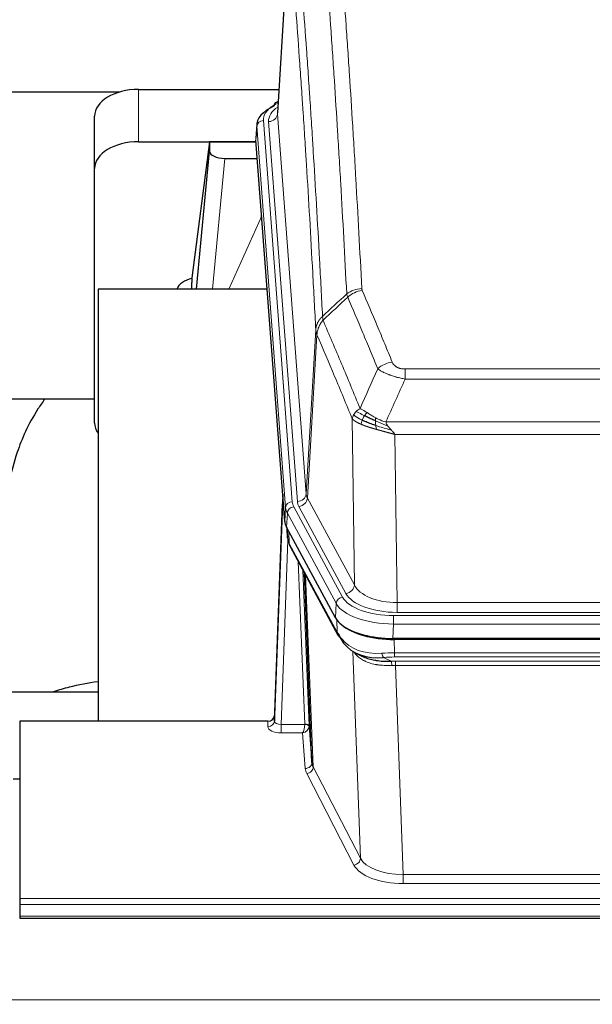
# Model space of a CAD drawing. Header units: inches. Extents: x 0 to 23760, y -13 to 16800.
# Tile 143 of 247: x 6543 to 6804, y 14334 to 14781. Entities that reach past the tile are written whole.
import ezdxf

# ---------------------------------------------------------------- set-up
doc = ezdxf.new("R2010")
doc.units = ezdxf.units.IN
doc.layers.add('254', color=7, linetype='Continuous', true_color=0xffffff)
doc.styles.add('latin_extended', font='simplex.shx')
doc.dimstyles.get("Standard").update_dxf_attribs({"dimtxt": 0.18, "dimasz": 0.18, "dimexe": 0.18, "dimexo": 0.0625, "dimgap": 0.09, "dimtad": 0, "dimtih": 1, "dimtoh": 1, "dimdec": 4, "dimzin": 0, "dimdsep": 46, "dimtxsty": 'Standard', "dimcen": 0.09, "dimadec": 0, "dimazin": 0, "dimtfac": 1, "dimtdec": 4, "dimtofl": 0, "dimtmove": 0, "dimatfit": 3, "dimfxl": 1, "dimtolj": 1, "dimtzin": 0, "dimarcsym": 0})

# ---------------------------------------------------------------- blocks, each defined once
blk = doc.blocks.new('_U1')
at = {"layer": '254', "color": 3, "linetype": 'Continuous', "lineweight": 13, "transparency": 16777216}
for p, q in [((8844.11, 14486.84), (8844.11, 10458.84)), ((958.13, 14131.84), (958.13, 10458.84)), ((1098.13, 10498.84), (8704.11, 10498.84))]:
    blk.add_line(p, q, dxfattribs=at)
at = {"layer": '254', "color": 3, "transparency": 16777216}
for points in [[(1098.13, 10522.18), (1098.13, 10475.51), (958.13, 10498.84)], [(8704.11, 10475.51), (8704.11, 10522.18), (8844.11, 10498.84)]]:
    blk.add_solid(points, dxfattribs=at)
at = {"layer": 'Defpoints', "color": 0, "transparency": 16777216}
for p in [(8844.11, 14526.84), (958.13, 14171.84), (8844.11, 10498.84)]:
    blk.add_point(p, dxfattribs=at)
at = {"layer": '254', "color": 2, "lineweight": 13, "transparency": 16777216, "insert": (4657.79, 10708.84), "char_height": 140, "attachment_point": 1, "style": 'latin_extended'}
blk.add_mtext('\\A1;7886', dxfattribs=at)
blk = doc.blocks.new('_U8')
at = {"layer": '254', "color": 3, "linetype": 'Continuous', "lineweight": 13, "transparency": 16777216}
for p, q in [((5717.15, 13663.69), (5717.15, 14670.36)), ((5191.11, 13663.69), (5757.15, 13663.69)), ((5717.15, 13523.69), (5717.15, 13153.84)), ((8396.11, 13013.84), (5677.15, 13013.84))]:
    blk.add_line(p, q, dxfattribs=at)
at = {"layer": '254', "color": 3, "transparency": 16777216}
for points in [[(5740.48, 13523.69), (5693.82, 13523.69), (5717.15, 13663.69)], [(5693.82, 13153.84), (5740.48, 13153.84), (5717.15, 13013.84)]]:
    blk.add_solid(points, dxfattribs=at)
at = {"layer": 'Defpoints', "color": 0, "transparency": 16777216}
for p in [(5151.11, 13663.69), (5717.15, 13013.84), (8436.11, 13013.84)]:
    blk.add_point(p, dxfattribs=at)
at = {"layer": '254', "color": 2, "lineweight": 13, "transparency": 16777216, "insert": (5507.15, 14240.36), "char_height": 140, "attachment_point": 1, "rotation": 90, "style": 'latin_extended'}
blk.add_mtext('\\A1;\\C2;650', dxfattribs=at)

msp = doc.modelspace()

# ---------------------------------------------------------------- linework, layer by layer
at = {"layer": '254', "color": 2, "linetype": 'Continuous', "lineweight": 25}
for p, q in [((6665.597, 14825.74), (6660.346, 14739.104)), ((6588.489, 14748.498), (6421.248, 14748.498)), ((6597.168, 14749.703), (6660.991, 14749.703)), ((6660.658, 14744.247), (6659.715, 14743.811)), ((6577.168, 14713.727), (6577.168, 14737.529)), ((6650.967, 14733.753), (6650.587, 14727.471)), ((6597.168, 14725.901), (6650.655, 14725.901)), ((6629.478, 14725.811), (6621.43, 14664.026)), ((6650.662, 14725.811), (6629.478, 14725.811)), ((6629.478, 14725.811), (6629.478, 14721.58)), ((6663.71, 14553.234), (6650.593, 14726.688)), ((6623.568, 14658.924), (6629.478, 14721.58)), ((6636.452, 14718.36), (6651.222, 14718.36)), ((6577.168, 14598.073), (6577.168, 14713.727)), ((6621.429, 14664.019), (6621.43, 14664.026)), ((6621.429, 14664.019), (6621.429, 14661.834)), ((6655.719, 14658.924), (6578.775, 14658.924)), ((6578.775, 14658.924), (6578.775, 14462.356)), ((6577.142, 14608.845), (6506.736, 14608.845)), ((6662.774, 14565.615), (6659.016, 14464.977)), ((6659.005, 14462.44), (6662.694, 14561.222)), ((6686.749, 14509.442), (6664.495, 14550.657)), ((6664.623, 14550.42), (6664.986, 14545.618)), ((6664.979, 14545.731), (6664.809, 14550.075)), ((6664.979, 14545.731), (6664.986, 14545.618)), ((6666.124, 14541.822), (6687.871, 14501.547)), ((6676.03, 14443.611), (6672.603, 14529.822)), ((6929.318, 14500.004), (6712.911, 14500.004)), ((6928.726, 14499.522), (6713.503, 14499.522)), ((6696.012, 14493.37), (6698.756, 14491.984)), ((6506.777, 14475.695), (6578.774, 14475.695)), ((6543.115, 14462.355), (6543.115, 14381.72)), ((6656.017, 14462.355), (6543.115, 14462.355)), ((6659.016, 14464.977), (6659.005, 14462.44)), ((6674.802, 14460.229), (6676.03, 14443.611)), ((6540.115, 14436.157), (6543.115, 14436.157)), ((6543.115, 14381.72), (6543.115, 14378.986)), ((6543.115, 14378.986), (6543.115, 14373.738)), ((6543.115, 14373.738), (6543.115, 14372.723)), ((6543.115, 14372.723), (7100.115, 14372.723))]:
    msp.add_line(p, q, dxfattribs=at)
at = {"layer": '254', "color": 110, "linetype": 'Continuous', "lineweight": 13}
for p, q in [((6665.599, 14825.118), (6660.351, 14738.529)), ((6597.168, 14725.901), (6597.168, 14749.703)), ((6653.967, 14735.537), (6667.078, 14562.177)), ((6656.359, 14735.102), (6669.425, 14562.329)), ((6660.351, 14738.529), (6673.417, 14565.756)), ((6650.973, 14732.967), (6650.593, 14726.688)), ((6664.084, 14559.607), (6650.973, 14732.967)), ((6636.452, 14718.36), (6630.845, 14658.924)), ((6638.257, 14658.924), (6653.198, 14692.239)), ((6673.417, 14565.756), (6677.794, 14640.432)), ((6678.35, 14638.098), (6673.998, 14563.846)), ((6718.443, 14622.551), (6923.786, 14622.551)), ((6718.443, 14617.988), (6718.443, 14622.551)), ((6923.786, 14617.988), (6718.443, 14617.988)), ((6695.35, 14524.303), (6694.393, 14599.954)), ((6709.712, 14598.508), (6932.517, 14598.508)), ((6713.825, 14592.764), (6714.793, 14516.268)), ((6928.405, 14592.764), (6713.825, 14592.764)), ((6667.775, 14559.886), (6689.949, 14518.82)), ((6691.474, 14520.495), (6670.123, 14560.038)), ((6673.998, 14563.846), (6695.35, 14524.303)), ((6663.71, 14553.234), (6664.084, 14559.607)), ((6664.868, 14557.029), (6664.495, 14550.657)), ((6687.042, 14515.964), (6664.868, 14557.029)), ((6664.625, 14550.415), (6664.979, 14545.731)), ((6665.546, 14548.71), (6665.764, 14543.152)), ((6665.129, 14544.76), (6661.998, 14460.908)), ((6665.764, 14543.152), (6687.512, 14502.877)), ((6672.804, 14460.995), (6669.782, 14535.047)), ((6671.909, 14531.107), (6674.802, 14460.229)), ((6673.148, 14528.812), (6676.616, 14441.601)), ((6686.749, 14509.442), (6687.042, 14515.964)), ((6714.793, 14511.854), (6714.793, 14516.268)), ((6714.793, 14516.268), (6927.436, 14516.268)), ((6927.436, 14511.854), (6714.793, 14511.854)), ((6687.512, 14502.877), (6687.335, 14508.512)), ((6713.204, 14506.525), (6712.911, 14500.004)), ((6713.204, 14510.431), (6929.025, 14510.431)), ((6713.204, 14506.525), (6713.204, 14510.431)), ((6929.025, 14506.525), (6713.204, 14506.525)), ((6713.503, 14499.522), (6713.694, 14493.431)), ((6698.101, 14399.986), (6694.665, 14494.126)), ((6713.694, 14491.566), (6713.694, 14493.431)), ((6713.694, 14493.431), (6928.535, 14493.431)), ((6708.67, 14491.337), (6712.123, 14489.592)), ((6928.535, 14491.566), (6713.694, 14491.566)), ((6714.036, 14487.758), (6714.036, 14489.623)), ((6714.036, 14489.623), (6928.193, 14489.623)), ((6714.036, 14487.758), (6717.51, 14392.582)), ((6928.193, 14487.758), (6714.036, 14487.758)), ((6656.007, 14459.907), (6656.017, 14462.355)), ((6661.998, 14460.908), (6661.998, 14456.993)), ((6661.998, 14460.908), (6672.803, 14460.908)), ((6661.998, 14456.993), (6671.84, 14456.993)), ((6673.034, 14440.845), (6671.84, 14456.993)), ((6676.616, 14441.601), (6698.101, 14399.986)), ((6695.192, 14396.923), (6673.707, 14438.538)), ((6717.51, 14392.582), (6924.72, 14392.582)), ((6717.51, 14392.582), (6717.51, 14388.481)), ((6924.72, 14388.481), (6717.51, 14388.481)), ((6543.115, 14381.72), (7100.115, 14381.72)), ((6543.115, 14378.986), (7100.115, 14378.986)), ((6543.115, 14373.738), (7100.115, 14373.738)), ((2868.614, 14335.609), (7625.614, 14335.609))]:
    msp.add_line(p, q, dxfattribs=at)
at = {"layer": '254', "color": 2, "linetype": 'Continuous', "lineweight": 25}
for centre, major_axis, ratio, start_param, end_param in [((6597.168, 14737.529), (-20, 0), 0.608706, 4.712389, 6.2831853), ((6660.972, 14741.087), (1.258, -2.724), 0.6272114, 3.1415983, 4.0254232), ((6677.986, 14733.25), (-27.03, 0.194), 0.4633579, 5.502135, 6.3212481), ((6597.168, 14713.727), (-20, 0), 0.608706, 4.712389, 6.2831853), ((6636.505, 14721.605), (7.027, 0.031), 0.4617281, 3.1395348, 4.7027345), ((6624.309, 14656.845), (-10.208, 0), 0.7029015, 4.9983373, 5.9892938), ((6624.309, 14465.454), (-10.152, 515.131), 0.0020796, 5.0973622, 5.1034663), ((6597.168, 14598.073), (-20, 0), 0.608706, 0, 0.4035719), ((6690.731, 14553.673), (27.037, 0.006), 0.4611335, 3.1763491, 3.3855005), ((6692.774, 14525.943), (-27.174, 22.247), 0.2659526, 0.248294, 0.2802741), ((6691.624, 14555.219), (26.161, 11.46), 0.4493681, 3.0159633, 3.1613144), ((6669.477, 14544.043), (3.584, 1.776), 0.8816114, 2.7716102, 3.1419462), ((6712.969, 14512.488), (27.023, 0.034), 0.4619935, 3.3853572, 3.670307), ((6713.529, 14511.997), (27.01, 0.015), 0.4618579, 3.6271853, 4.7111791), ((6712.969, 14512.488), (27.023, 0.034), 0.4619935, 3.670307, 4.7096668), ((6714.343, 14485.997), (-27.355, 20.182), 0.1876908, 0.3765826, 0.5974134), ((6691.391, 14503.447), (3.52, 1.9), 0.8606628, 3.1415888, 3.5094104), ((6711.647, 14483.135), (-23.434, 19.972), 0.1471226, 0.3626514, 0.5834823), ((6693.167, 14500.765), (3.195, 2.407), 0.6715965, 2.6043549, 3.391291), ((6713.44, 14514.815), (23.359, 16.381), 0.7286412, 3.1732971, 4.057134), ((6656.018, 14465.068), (3, 0.002), 0.9042699, 4.7116987, 6.2488686)]:
    msp.add_ellipse(centre, major_axis=major_axis, ratio=ratio, start_param=start_param, end_param=end_param, dxfattribs=at)
at = {"layer": '254', "color": 110, "linetype": 'Continuous', "lineweight": 13}
for centre, major_axis, ratio, start_param, end_param in [((6677.986, 14735.911), (-24.034, 0.016), 0.461198, 5.4992389, 6.318352), ((6660.972, 14741.087), (1.258, -2.724), 0.6272114, 2.6666598, 3.1415983), ((6680.378, 14735.476), (-24.034, 0.016), 0.461198, 5.6862399, 6.318352), ((6653.967, 14732.876), (2.991, 0.226), 0.8864705, 1.5038552, 3.0222916), ((6656.359, 14738.65), (3.989, 0.302), 0.8864705, 4.6454478, 6.1638843), ((6698.748, 14650.803), (-9.987, -0.512), 0.8285973, 4.6699673, 5.4273767), ((6698.935, 14650.011), (-9.188, -3.948), 0.8056434, 4.3791539, 5.1247913), ((6712.596, 14617.549), (-9.245, -3.812), 0.7933159, 4.3962573, 5.1392153), ((6662.694, 14559.069), (0.214, 6.443), 0.0117452, 0.5090713, 1.2305416), ((6669.425, 14565.877), (3.989, 0.302), 0.8864705, 4.6454478, 6.1638843), ((6693.443, 14566.267), (20.038, 0.241), 0.4621297, 3.1708089, 3.3799603), ((6665.692, 14561.131), (2.998, -0.112), 0.4302668, 3.1576572, 3.7226285), ((6667.078, 14559.516), (2.991, 0.226), 0.8864705, 1.5038552, 3.0222916), ((6667.775, 14557.225), (2.64, 1.425), 0.8606628, 1.1357626, 2.6541991), ((6691.096, 14562.567), (24.033, 0.005), 0.4611335, 3.1763491, 3.3855005), ((6693.443, 14562.719), (24.033, 0.005), 0.4611335, 3.1763491, 3.3855005), ((6670.123, 14563.586), (3.52, 1.9), 0.8606628, 4.2773553, 5.7957917), ((6691.096, 14559.906), (-27.028, 0.171), 0.4605352, 0.0378207, 0.2469722), ((6692.774, 14525.943), (-27.538, 20.422), 0.1820479, 0.3394744, 0.3714545), ((6669.643, 14543.722), (3.52, 1.9), 0.8606628, 2.7414655, 3.1415888), ((6691.474, 14524.043), (3.52, 1.9), 0.8606628, 4.2773553, 5.7957917), ((6714.714, 14526.875), (-20.002, 0.126), 0.5302672, 0.2567917, 1.5781041), ((6714.714, 14523.327), (-24.002, 0.049), 0.477994, 0.2537759, 1.5750883), ((6689.949, 14516.159), (2.64, 1.425), 0.8606628, 1.1357626, 2.6541991), ((6713.256, 14518.867), (-27.018, 0.111), 0.4567867, 0.246464, 1.5707737), ((6713.256, 14521.528), (24.02, 0.03), 0.4619935, 3.3853572, 4.7096668), ((6691.391, 14503.447), (3.52, 1.9), 0.8606628, 2.7414655, 3.1415888), ((6713.44, 14514.815), (25.329, 12.681), 0.6929209, 3.2824386, 4.1662755), ((6714.343, 14485.997), (-27.015, 0.091), 0.2751837, 4.7373543, 4.9581852), ((6708.67, 14495.173), (-0.368, 3.983), 0.2964475, 2.0527062, 2.8396422), ((6714.343, 14482.162), (-23.017, 0.318), 0.4083138, 4.7462544, 4.9670852), ((6714.825, 14479.811), (-24.025, 0.387), 0.4081205, 4.7518285, 4.8316761), ((6712.123, 14485.757), (0.131, -3.998), 0.1099517, 2.0830946, 2.8518059), ((6714.825, 14475.976), (-20.023, 0.877), 0.5868265, 4.777515, 4.8573626), ((6656.007, 14462.531), (-3, 0.013), 0.8746179, 1.5745081, 3.1116779), ((6662.01, 14462.531), (3.004, 0.138), 0.5390598, 3.1127167, 4.683513), ((6662.01, 14459.907), (6.003, 0.008), 0.4854373, 3.1388974, 4.7096937), ((6671.84, 14459.617), (0.506, 2.997), 0.2740591, 3.694004, 5.2037138), ((6671.84, 14459.617), (2.669, 1.608), 0.8008031, 4.262859, 5.7725688), ((6671.804, 14460.964), (-1.001, 0.011), 0.9036684, 3.0924533, 3.1882188), ((6672.803, 14460.047), (1.996, -0.13), 0.4297663, 0.0674602, 1.5988341), ((6672.804, 14460.134), (1.998, 0.082), 0.4302193, 0.0160628, 1.553239), ((6671.804, 14460.103), (2.996, 0.15), 0.8842154, 6.1784611, 6.2742266), ((6673.034, 14443.468), (-2.992, -0.221), 0.8740585, 1.5062672, 3.1117425), ((6696.033, 14443.866), (-20.016, 0.121), 0.4848834, 0.0387668, 0.248091), ((6696.033, 14441.242), (-23.014, 0.002), 0.4845187, 0.0358431, 0.2451673), ((6673.707, 14441.161), (-2.666, -1.376), 0.8484453, 1.1579292, 2.76165), ((6695.192, 14399.547), (-2.666, -1.376), 0.8484453, 1.1579292, 2.76165), ((6717.516, 14402.256), (-20.013, 0.104), 0.483363, 0.2476114, 1.5729934), ((6717.516, 14399.632), (23.012, 0.004), 0.4845836, 3.3866449, 4.7120269)]:
    msp.add_ellipse(centre, major_axis=major_axis, ratio=ratio, start_param=start_param, end_param=end_param, dxfattribs=at)
for points, knots in [([(6691.88, 14656.716), (6691.442, 14665.285), (6690.55, 14682.183), (6689.628, 14698.606), (6688.925, 14710.745), (6688.689, 14714.761), (6688.213, 14722.734), (6687.973, 14726.691), (6687.246, 14738.473), (6686.754, 14746.205), (6686.13, 14755.719), (6686.005, 14757.613), (6685.753, 14761.388), (6685.374, 14767.025), (6684.991, 14772.593), (6684.22, 14783.635), (6683.176, 14798.107), (6681.566, 14819.068), (6680.464, 14832.542), (6679.906, 14839.155)], [0, 0, 0, 0, 0.125, 0.25, 0.25, 0.3125, 0.3125, 0.375, 0.375, 0.5, 0.5, 0.53125, 0.53125, 0.5625, 0.625, 0.625, 0.75, 0.875, 1, 1, 1, 1]), ([(6686.789, 14841.744), (6687.347, 14835.124), (6688.447, 14821.634), (6690.055, 14800.649), (6691.097, 14786.16), (6691.868, 14775.106), (6692.25, 14769.532), (6692.629, 14763.887), (6692.88, 14760.109), (6693.005, 14758.211), (6693.629, 14748.687), (6694.12, 14740.945), (6694.845, 14729.15), (6695.085, 14725.189), (6695.561, 14717.206), (6695.797, 14713.185), (6696.499, 14701.032), (6697.42, 14684.59), (6698.31, 14667.671), (6698.748, 14659.092)], [0, 0, 0, 0, 0.125, 0.25, 0.375, 0.375, 0.4375, 0.46875, 0.46875, 0.5, 0.5, 0.625, 0.625, 0.6875, 0.6875, 0.75, 0.75, 0.875, 1, 1, 1, 1]), ([(6668.654, 14831.734), (6669.226, 14825.043), (6670.353, 14811.401), (6671.998, 14790.159), (6673.065, 14775.48), (6673.853, 14764.276), (6674.244, 14758.626), (6674.696, 14751.949), (6674.888, 14749.069), (6675.016, 14747.145), (6675.08, 14746.181), (6675.399, 14741.351), (6675.779, 14735.508), (6676.217, 14728.607), (6676.403, 14725.632), (6676.527, 14723.645), (6676.589, 14722.65), (6677.145, 14713.672), (6678.118, 14697.464), (6679.529, 14672.412), (6680.437, 14655.216), (6680.883, 14646.494)], [0, 0, 0, 0, 0.125, 0.25, 0.375, 0.375, 0.4375, 0.46875, 0.484375, 0.484375, 0.5, 0.5, 0.5625, 0.59375, 0.609375, 0.609375, 0.625, 0.625, 0.75, 0.875, 1, 1, 1, 1]), ([(6677.794, 14640.432), (6677.349, 14649.126), (6676.443, 14666.268), (6675.036, 14691.242), (6674.066, 14707.4), (6673.512, 14716.351), (6673.45, 14717.343), (6673.326, 14719.324), (6673.14, 14722.29), (6672.704, 14729.17), (6672.325, 14734.995), (6672.007, 14739.811), (6671.943, 14740.772), (6671.816, 14742.69), (6671.624, 14745.562), (6671.173, 14752.219), (6670.783, 14757.853), (6669.997, 14769.023), (6668.934, 14783.66), (6667.293, 14804.841), (6666.169, 14818.445), (6665.599, 14825.118)], [0, 0, 0, 0, 0.125, 0.25, 0.375, 0.375, 0.390625, 0.390625, 0.40625, 0.4375, 0.5, 0.5, 0.515625, 0.515625, 0.53125, 0.5625, 0.625, 0.625, 0.75, 0.875, 1, 1, 1, 1]), ([(6698.935, 14658.297), (6698.879, 14658.428), (6698.836, 14658.56), (6698.773, 14658.825), (6698.754, 14658.958), (6698.748, 14659.092)], [0, 0, 0, 0, 0.5, 0.5, 1, 1, 1, 1]), ([(6706.016, 14622.648), (6704.881, 14625.406), (6703.744, 14628.154), (6701.469, 14633.627), (6700.33, 14636.352), (6696.911, 14644.493), (6694.627, 14649.874), (6692.339, 14655.211)], [0, 0, 0, 0, 0.25, 0.25, 0.5, 0.5, 1, 1, 1, 1]), ([(6698.935, 14658.297), (6701.221, 14652.957), (6703.502, 14647.57), (6706.917, 14639.422), (6708.055, 14636.694), (6710.327, 14631.217), (6711.462, 14628.467), (6712.596, 14625.705)], [0, 0, 0, 0, 0.5, 0.5, 0.75, 0.75, 1, 1, 1, 1]), ([(6677.794, 14640.432), (6677.795, 14640.447), (6677.797, 14640.477), (6677.8, 14640.522), (6677.803, 14640.567), (6677.807, 14640.611), (6677.81, 14640.656), (6677.814, 14640.701), (6677.819, 14640.746), (6677.823, 14640.791), (6677.828, 14640.835), (6677.833, 14640.88), (6677.839, 14640.925), (6677.844, 14640.969), (6677.85, 14641.014), (6677.856, 14641.059), (6677.862, 14641.103), (6677.869, 14641.148), (6677.876, 14641.192), (6677.883, 14641.237), (6677.89, 14641.281), (6677.898, 14641.326), (6677.906, 14641.37), (6677.914, 14641.415), (6677.922, 14641.459), (6677.931, 14641.503), (6677.94, 14641.548), (6677.949, 14641.592), (6677.958, 14641.636), (6677.968, 14641.68), (6677.978, 14641.724), (6677.988, 14641.768), (6677.998, 14641.813), (6678.009, 14641.857), (6678.02, 14641.901), (6678.031, 14641.944), (6678.042, 14641.988), (6678.054, 14642.032), (6678.066, 14642.076), (6678.078, 14642.12), (6678.09, 14642.163), (6678.103, 14642.207), (6678.116, 14642.251), (6678.129, 14642.294), (6678.142, 14642.338), (6678.156, 14642.381), (6678.17, 14642.424), (6678.184, 14642.468), (6678.198, 14642.511), (6678.213, 14642.554), (6678.228, 14642.597), (6678.243, 14642.64), (6678.258, 14642.683), (6678.273, 14642.726), (6678.289, 14642.769), (6678.305, 14642.812), (6678.322, 14642.855), (6678.338, 14642.897), (6678.355, 14642.94), (6678.372, 14642.983), (6678.389, 14643.025), (6678.407, 14643.067), (6678.424, 14643.11), (6678.442, 14643.152), (6678.46, 14643.194), (6678.479, 14643.236), (6678.497, 14643.278), (6678.516, 14643.32), (6678.536, 14643.362), (6678.555, 14643.404), (6678.574, 14643.446), (6678.594, 14643.487), (6678.614, 14643.529), (6678.635, 14643.57), (6678.655, 14643.612), (6678.676, 14643.653), (6678.703, 14643.706), (6678.737, 14643.771), (6678.778, 14643.848), (6678.819, 14643.925), (6678.862, 14644.001), (6678.905, 14644.077), (6678.949, 14644.152), (6678.994, 14644.227), (6679.039, 14644.302), (6679.086, 14644.377), (6679.133, 14644.451), (6679.181, 14644.525), (6679.23, 14644.599), (6679.279, 14644.672), (6679.329, 14644.745), (6679.38, 14644.817), (6679.432, 14644.889), (6679.484, 14644.961), (6679.537, 14645.032), (6679.591, 14645.103), (6679.646, 14645.174), (6679.701, 14645.244), (6679.757, 14645.314), (6679.814, 14645.383), (6679.872, 14645.452), (6679.93, 14645.521), (6679.989, 14645.589), (6680.048, 14645.656), (6680.109, 14645.724), (6680.169, 14645.79), (6680.231, 14645.857), (6680.293, 14645.923), (6680.356, 14645.988), (6680.42, 14646.053), (6680.484, 14646.117), (6680.549, 14646.181), (6680.615, 14646.245), (6680.681, 14646.308), (6680.748, 14646.37), (6680.815, 14646.432), (6680.86, 14646.473), (6680.883, 14646.494)], [0, 0, 0, 0, 0.0066687, 0.0133374, 0.0200061, 0.0266746, 0.0333432, 0.0400116, 0.0466801, 0.0533484, 0.0600168, 0.066685, 0.0733532, 0.0800214, 0.0866895, 0.0933575, 0.1000255, 0.1066935, 0.1133614, 0.1200292, 0.126697, 0.1333647, 0.1400324, 0.1467001, 0.1533676, 0.1600352, 0.1667026, 0.1733701, 0.1800374, 0.1867047, 0.193372, 0.2000392, 0.2067064, 0.2133735, 0.2200405, 0.2267075, 0.2333745, 0.2400414, 0.2467082, 0.253375, 0.2600418, 0.2667085, 0.2733751, 0.2800417, 0.2867082, 0.2933747, 0.3000412, 0.3067075, 0.3133739, 0.3200401, 0.3267064, 0.3333725, 0.3400387, 0.3467047, 0.3533708, 0.3600367, 0.3667026, 0.3733685, 0.3800343, 0.3867001, 0.3933658, 0.4000315, 0.4066971, 0.4133626, 0.4200281, 0.4266936, 0.433359, 0.4400243, 0.4466896, 0.4533549, 0.4600201, 0.4666852, 0.4733503, 0.4800154, 0.4866804, 0.4933453, 0.5000102, 0.5125098, 0.5250093, 0.5375088, 0.5500082, 0.5625077, 0.5750071, 0.5875066, 0.600006, 0.6125054, 0.6250049, 0.6375043, 0.6500037, 0.6625032, 0.6750026, 0.6875021, 0.7000016, 0.7125011, 0.7250006, 0.7375001, 0.7499997, 0.7624993, 0.7749989, 0.7874985, 0.7999982, 0.812498, 0.8249977, 0.8374975, 0.8499974, 0.8624973, 0.8749972, 0.8874972, 0.8999973, 0.9124974, 0.9249976, 0.9374978, 0.9499981, 0.9624985, 0.9749989, 0.9874994, 1, 1, 1, 1]), ([(6681.095, 14644.757), (6681.02, 14645.051), (6680.978, 14645.353), (6680.92, 14645.943), (6680.904, 14646.23), (6680.883, 14646.494)], [0, 0, 0, 0, 0.5, 0.5, 1, 1, 1, 1]), ([(6678.35, 14638.098), (6678.371, 14638.682), (6678.449, 14639.269), (6678.713, 14640.436), (6678.899, 14641.015), (6679.37, 14642.147), (6679.655, 14642.699), (6680.314, 14643.763), (6680.687, 14644.274), (6681.095, 14644.757)], [0, 0, 0, 0, 0.25, 0.25, 0.5, 0.5, 0.75, 0.75, 1, 1, 1, 1]), ([(6681.095, 14644.757), (6683.917, 14638.201), (6686.733, 14631.577), (6690.947, 14621.538), (6692.35, 14618.174), (6695.152, 14611.412), (6696.551, 14608.015), (6697.949, 14604.6)], [0, 0, 0, 0, 0.5, 0.5, 0.75, 0.75, 1, 1, 1, 1]), ([(6678.35, 14638.098), (6678.345, 14638.111), (6678.335, 14638.136), (6678.32, 14638.174), (6678.305, 14638.213), (6678.289, 14638.253), (6678.274, 14638.293), (6678.259, 14638.333), (6678.243, 14638.375), (6678.228, 14638.416), (6678.212, 14638.459), (6678.197, 14638.502), (6678.182, 14638.546), (6678.166, 14638.59), (6678.151, 14638.635), (6678.136, 14638.681), (6678.121, 14638.727), (6678.106, 14638.774), (6678.091, 14638.821), (6678.076, 14638.87), (6678.062, 14638.918), (6678.047, 14638.968), (6678.033, 14639.018), (6678.019, 14639.068), (6678.005, 14639.119), (6677.991, 14639.171), (6677.978, 14639.224), (6677.957, 14639.308), (6677.931, 14639.42), (6677.903, 14639.557), (6677.879, 14639.684), (6677.86, 14639.802), (6677.844, 14639.909), (6677.831, 14640.006), (6677.821, 14640.093), (6677.813, 14640.17), (6677.807, 14640.237), (6677.803, 14640.294), (6677.799, 14640.341), (6677.797, 14640.378), (6677.795, 14640.405), (6677.794, 14640.422), (6677.794, 14640.43), (6677.794, 14640.432)], [0, 0, 0, 0, 0.0155037, 0.0313049, 0.0474035, 0.0637997, 0.0804935, 0.097485, 0.1147743, 0.1323613, 0.1502462, 0.1684289, 0.1869096, 0.2056883, 0.224765, 0.2441397, 0.2638126, 0.2837835, 0.3040527, 0.32462, 0.3454856, 0.3666494, 0.3881116, 0.409872, 0.4319308, 0.454288, 0.4769435, 0.4998975, 0.5635611, 0.6228928, 0.6778927, 0.7285606, 0.7748966, 0.8169007, 0.8545729, 0.8879131, 0.9169214, 0.9415977, 0.9619421, 0.9779545, 0.989635, 0.9969835, 1, 1, 1, 1]), ([(6694.393, 14599.954), (6693.062, 14603.195), (6691.73, 14606.42), (6689.062, 14612.84), (6687.726, 14616.034), (6683.716, 14625.571), (6681.036, 14631.866), (6678.35, 14638.098)], [0, 0, 0, 0, 0.25, 0.25, 0.5, 0.5, 1, 1, 1, 1]), ([(6718.443, 14617.988), (6718.109, 14618.048), (6717.775, 14618.112), (6717.112, 14618.245), (6716.784, 14618.315), (6715.808, 14618.532), (6715.171, 14618.688), (6714.468, 14618.877), (6714.39, 14618.898), (6714.234, 14618.941), (6714.157, 14618.962), (6713.925, 14619.027), (6713.773, 14619.071), (6713.318, 14619.205), (6712.723, 14619.388), (6712.15, 14619.579), (6711.729, 14619.726), (6711.521, 14619.801), (6711.315, 14619.876), (6711.179, 14619.927), (6711.111, 14619.953), (6710.505, 14620.183), (6709.997, 14620.393), (6709.278, 14620.717), (6709.046, 14620.826), (6708.707, 14620.992), (6708.596, 14621.048), (6708.378, 14621.159), (6708.27, 14621.216), (6707.743, 14621.498), (6707.355, 14621.725), (6706.64, 14622.184), (6706.314, 14622.415), (6706.016, 14622.648)], [0, 0, 0, 0, 0.0625, 0.0625, 0.125, 0.125, 0.25, 0.25, 0.265625, 0.265625, 0.28125, 0.28125, 0.3125, 0.3125, 0.375, 0.4375, 0.4375, 0.46875, 0.484375, 0.484375, 0.5, 0.5, 0.625, 0.625, 0.6875, 0.6875, 0.71875, 0.71875, 0.75, 0.75, 0.875, 0.875, 1, 1, 1, 1]), ([(6718.443, 14622.551), (6718.261, 14622.551), (6718.078, 14622.556), (6717.715, 14622.574), (6717.535, 14622.588), (6717.179, 14622.627), (6717.004, 14622.651), (6716.657, 14622.709), (6716.486, 14622.744), (6716.275, 14622.794), (6716.233, 14622.804), (6716.15, 14622.825), (6716.025, 14622.858), (6715.904, 14622.894), (6715.665, 14622.969), (6715.357, 14623.078), (6715.07, 14623.205), (6714.897, 14623.29), (6714.862, 14623.307), (6714.794, 14623.342), (6714.761, 14623.36), (6714.661, 14623.415), (6714.596, 14623.452), (6714.406, 14623.565), (6714.287, 14623.643), (6714.06, 14623.806), (6713.953, 14623.889), (6713.75, 14624.062), (6713.655, 14624.151), (6713.542, 14624.265), (6713.519, 14624.288), (6713.476, 14624.334), (6713.454, 14624.358), (6713.39, 14624.427), (6713.349, 14624.474), (6713.231, 14624.616), (6713.157, 14624.712), (6713.02, 14624.905), (6712.957, 14625.003), (6712.78, 14625.299), (6712.68, 14625.501), (6712.596, 14625.705)], [0, 0, 0, 0, 0.0625, 0.0625, 0.125, 0.125, 0.1875, 0.1875, 0.25, 0.25, 0.265625, 0.265625, 0.28125, 0.3125, 0.3125, 0.375, 0.4375, 0.4375, 0.453125, 0.453125, 0.46875, 0.46875, 0.5, 0.5, 0.5625, 0.5625, 0.625, 0.625, 0.6875, 0.6875, 0.703125, 0.703125, 0.71875, 0.71875, 0.75, 0.75, 0.8125, 0.8125, 0.875, 0.875, 1, 1, 1, 1]), ([(6694.393, 14599.954), (6694.45, 14600.24), (6694.532, 14600.527), (6694.745, 14601.1), (6694.877, 14601.385), (6695.032, 14601.667)], [0, 0, 0, 0, 0.5, 0.5, 1, 1, 1, 1]), ([(6695.032, 14601.667), (6695.188, 14601.942), (6695.368, 14602.214), (6695.772, 14602.745), (6695.997, 14603.004), (6696.242, 14603.255)], [0, 0, 0, 0, 0.5, 0.5, 1, 1, 1, 1]), ([(6698.914, 14599.251), (6698.48, 14599.455), (6698.07, 14599.659), (6696.54, 14600.474), (6695.644, 14601.083), (6695.032, 14601.667)], [0, 0, 0, 0, 0.25, 0.25, 1, 1, 1, 1]), ([(6696.242, 14603.255), (6696.488, 14603.499), (6696.754, 14603.735), (6697.325, 14604.184), (6697.629, 14604.398), (6697.949, 14604.6)], [0, 0, 0, 0, 0.5, 0.5, 1, 1, 1, 1]), ([(6699.9, 14601.324), (6699.529, 14601.512), (6699.172, 14601.694), (6697.811, 14602.4), (6696.941, 14602.872), (6696.242, 14603.255)], [0, 0, 0, 0, 0.25, 0.25, 1, 1, 1, 1]), ([(6701.125, 14602.704), (6700.826, 14602.898), (6700.535, 14603.086), (6699.409, 14603.807), (6698.642, 14604.272), (6697.949, 14604.6)], [0, 0, 0, 0, 0.25, 0.25, 1, 1, 1, 1]), ([(6698.914, 14599.251), (6698.945, 14599.339), (6698.978, 14599.428), (6699.112, 14599.786), (6699.225, 14600.056), (6699.475, 14600.585), (6699.611, 14600.843), (6699.802, 14601.167), (6699.851, 14601.247), (6699.9, 14601.324)], [0, 0, 0, 0, 0.125, 0.125, 0.5, 0.5, 0.875, 0.875, 1, 1, 1, 1]), ([(6699.9, 14601.324), (6699.999, 14601.479), (6700.1, 14601.627), (6700.357, 14601.971), (6700.515, 14602.155), (6700.825, 14602.471), (6700.979, 14602.602), (6701.125, 14602.704)], [0, 0, 0, 0, 0.25, 0.25, 0.625, 0.625, 1, 1, 1, 1]), ([(6705.094, 14600.297), (6704.914, 14600.392), (6704.735, 14600.49), (6704.028, 14600.884), (6703.513, 14601.191), (6702.519, 14601.805), (6702.04, 14602.112), (6701.426, 14602.509), (6701.274, 14602.607), (6701.125, 14602.704)], [0, 0, 0, 0, 0.125, 0.125, 0.5, 0.5, 0.875, 0.875, 1, 1, 1, 1]), ([(6704.944, 14598.927), (6704.942, 14599.082), (6704.944, 14599.23), (6704.957, 14599.574), (6704.973, 14599.757), (6705.021, 14600.07), (6705.053, 14600.199), (6705.094, 14600.297)], [0, 0, 0, 0, 0.25, 0.25, 0.625, 0.625, 1, 1, 1, 1]), ([(6709.712, 14598.508), (6708.492, 14598.774), (6707.315, 14599.216), (6705.822, 14599.919), (6705.454, 14600.105), (6705.094, 14600.297)], [0, 0, 0, 0, 0.75, 0.75, 1, 1, 1, 1]), ([(6698.424, 14597.405), (6698.413, 14597.41), (6698.39, 14597.42), (6698.355, 14597.435), (6698.319, 14597.45), (6698.283, 14597.466), (6698.247, 14597.481), (6698.211, 14597.497), (6698.174, 14597.513), (6698.136, 14597.529), (6698.099, 14597.545), (6698.06, 14597.562), (6698.022, 14597.579), (6697.983, 14597.596), (6697.944, 14597.614), (6697.905, 14597.631), (6697.865, 14597.649), (6697.825, 14597.667), (6697.784, 14597.685), (6697.744, 14597.704), (6697.703, 14597.723), (6697.661, 14597.742), (6697.62, 14597.761), (6697.578, 14597.78), (6697.536, 14597.8), (6697.493, 14597.82), (6697.45, 14597.84), (6697.408, 14597.861), (6697.364, 14597.881), (6697.321, 14597.902), (6697.277, 14597.923), (6697.233, 14597.945), (6697.189, 14597.966), (6697.145, 14597.988), (6697.101, 14598.011), (6697.056, 14598.033), (6697.011, 14598.056), (6696.966, 14598.079), (6696.921, 14598.102), (6696.876, 14598.125), (6696.83, 14598.149), (6696.785, 14598.173), (6696.739, 14598.197), (6696.693, 14598.222), (6696.648, 14598.246), (6696.602, 14598.271), (6696.556, 14598.297), (6696.51, 14598.322), (6696.463, 14598.348), (6696.417, 14598.374), (6696.371, 14598.4), (6696.325, 14598.427), (6696.279, 14598.454), (6696.232, 14598.481), (6696.186, 14598.508), (6696.14, 14598.536), (6696.094, 14598.564), (6696.048, 14598.592), (6696.002, 14598.621), (6695.956, 14598.649), (6695.91, 14598.678), (6695.864, 14598.708), (6695.818, 14598.737), (6695.773, 14598.767), (6695.727, 14598.797), (6695.682, 14598.828), (6695.637, 14598.859), (6695.592, 14598.89), (6695.547, 14598.921), (6695.502, 14598.952), (6695.458, 14598.984), (6695.414, 14599.016), (6695.37, 14599.049), (6695.326, 14599.082), (6695.283, 14599.115), (6695.24, 14599.148), (6695.197, 14599.181), (6695.154, 14599.215), (6695.112, 14599.249), (6695.07, 14599.284), (6695.029, 14599.319), (6694.988, 14599.354), (6694.947, 14599.389), (6694.907, 14599.425), (6694.867, 14599.46), (6694.827, 14599.497), (6694.788, 14599.533), (6694.749, 14599.57), (6694.711, 14599.607), (6694.674, 14599.644), (6694.637, 14599.682), (6694.6, 14599.72), (6694.564, 14599.758), (6694.528, 14599.797), (6694.494, 14599.836), (6694.459, 14599.875), (6694.425, 14599.914), (6694.404, 14599.941), (6694.393, 14599.954)], [0, 0, 0, 0, 0.0060657, 0.012223, 0.0184718, 0.0248123, 0.0312443, 0.0377679, 0.0443831, 0.0510899, 0.0578883, 0.0647782, 0.0717598, 0.0788329, 0.0859977, 0.093254, 0.1006019, 0.1080414, 0.1155725, 0.1231952, 0.1309095, 0.1387154, 0.1466129, 0.1546019, 0.1626826, 0.1708549, 0.1791188, 0.1874742, 0.1959213, 0.20446, 0.2130903, 0.2218121, 0.2306256, 0.2395307, 0.2485274, 0.2576156, 0.2667955, 0.276067, 0.2854301, 0.2948848, 0.3044311, 0.314069, 0.3237985, 0.3336196, 0.3435324, 0.3535367, 0.3636326, 0.3738202, 0.3840993, 0.3944701, 0.4049324, 0.4154864, 0.426132, 0.4368691, 0.4476979, 0.4586183, 0.4696303, 0.480734, 0.4919292, 0.503216, 0.5145945, 0.5260645, 0.5376262, 0.5492795, 0.5610244, 0.5728609, 0.584789, 0.5968087, 0.60892, 0.621123, 0.6334175, 0.6458037, 0.6582815, 0.6708509, 0.6835119, 0.6962645, 0.7091087, 0.7220445, 0.735072, 0.748191, 0.7614017, 0.774704, 0.7880979, 0.8015834, 0.8151605, 0.8288293, 0.8425896, 0.8564416, 0.8703852, 0.8844204, 0.8985472, 0.9127656, 0.9270756, 0.9414773, 0.9559705, 0.9705554, 0.9852319, 1, 1, 1, 1]), ([(6698.424, 14597.405), (6698.46, 14597.586), (6698.503, 14597.791), (6698.608, 14598.237), (6698.671, 14598.478), (6698.797, 14598.9), (6698.853, 14599.074), (6698.914, 14599.251)], [0, 0, 0, 0, 0.375, 0.375, 0.75, 0.75, 1, 1, 1, 1]), ([(6705.427, 14595.074), (6705.405, 14595.08), (6705.361, 14595.092), (6705.295, 14595.111), (6705.229, 14595.13), (6705.163, 14595.149), (6705.097, 14595.168), (6705.031, 14595.187), (6704.965, 14595.206), (6704.898, 14595.225), (6704.832, 14595.244), (6704.766, 14595.263), (6704.699, 14595.282), (6704.633, 14595.301), (6704.566, 14595.321), (6704.5, 14595.34), (6704.433, 14595.359), (6704.366, 14595.379), (6704.3, 14595.398), (6704.233, 14595.418), (6704.166, 14595.437), (6704.099, 14595.457), (6704.032, 14595.477), (6703.965, 14595.496), (6703.898, 14595.516), (6703.831, 14595.536), (6703.765, 14595.556), (6703.697, 14595.576), (6703.63, 14595.596), (6703.563, 14595.616), (6703.496, 14595.636), (6703.429, 14595.656), (6703.362, 14595.677), (6703.295, 14595.697), (6703.228, 14595.717), (6703.161, 14595.738), (6703.094, 14595.758), (6703.027, 14595.779), (6702.96, 14595.799), (6702.892, 14595.82), (6702.825, 14595.841), (6702.758, 14595.862), (6702.691, 14595.882), (6702.624, 14595.903), (6702.557, 14595.924), (6702.49, 14595.945), (6702.423, 14595.966), (6702.356, 14595.988), (6702.289, 14596.009), (6702.222, 14596.03), (6702.155, 14596.051), (6702.088, 14596.073), (6702.022, 14596.094), (6701.955, 14596.116), (6701.888, 14596.138), (6701.821, 14596.159), (6701.755, 14596.181), (6701.688, 14596.203), (6701.622, 14596.225), (6701.555, 14596.246), (6701.489, 14596.268), (6701.422, 14596.29), (6701.356, 14596.313), (6701.29, 14596.335), (6701.224, 14596.357), (6701.157, 14596.379), (6701.091, 14596.402), (6701.025, 14596.424), (6700.96, 14596.447), (6700.894, 14596.469), (6700.828, 14596.492), (6700.762, 14596.515), (6700.697, 14596.537), (6700.631, 14596.56), (6700.566, 14596.583), (6700.501, 14596.606), (6700.436, 14596.629), (6700.371, 14596.653), (6700.306, 14596.676), (6700.241, 14596.699), (6700.176, 14596.722), (6700.112, 14596.746), (6700.047, 14596.769), (6699.983, 14596.793), (6699.919, 14596.816), (6699.855, 14596.84), (6699.791, 14596.864), (6699.727, 14596.888), (6699.663, 14596.912), (6699.6, 14596.936), (6699.536, 14596.96), (6699.473, 14596.984), (6699.41, 14597.008), (6699.347, 14597.032), (6699.284, 14597.057), (6699.222, 14597.081), (6699.159, 14597.106), (6699.097, 14597.13), (6699.035, 14597.155), (6698.973, 14597.18), (6698.911, 14597.204), (6698.85, 14597.229), (6698.788, 14597.254), (6698.727, 14597.279), (6698.666, 14597.304), (6698.605, 14597.33), (6698.545, 14597.355), (6698.484, 14597.38), (6698.444, 14597.397), (6698.424, 14597.405)], [0, 0, 0, 0, 0.0082024, 0.0164263, 0.0246716, 0.0329384, 0.0412265, 0.0495362, 0.0578672, 0.0662198, 0.0745938, 0.0829892, 0.0914062, 0.0998446, 0.1083045, 0.1167859, 0.1252887, 0.1338131, 0.1423589, 0.1509263, 0.1595151, 0.1681255, 0.1767574, 0.1854108, 0.1940858, 0.2027822, 0.2115002, 0.2202398, 0.2290008, 0.2377835, 0.2465876, 0.2554134, 0.2642606, 0.2731295, 0.2820199, 0.2909319, 0.2998654, 0.3088206, 0.3177973, 0.3267956, 0.3358154, 0.3448569, 0.35392, 0.3630047, 0.3721109, 0.3812388, 0.3903883, 0.3995594, 0.4087522, 0.4179665, 0.4272025, 0.4364601, 0.4457393, 0.4550402, 0.4643627, 0.4737069, 0.4830727, 0.4924601, 0.5018692, 0.5113, 0.5207524, 0.5302265, 0.5397222, 0.5492397, 0.5587788, 0.5683395, 0.577922, 0.5875261, 0.5971519, 0.6067994, 0.6164686, 0.6261595, 0.6358721, 0.6456064, 0.6553624, 0.6651401, 0.6749395, 0.6847606, 0.6946034, 0.704468, 0.7143542, 0.7242622, 0.734192, 0.7441434, 0.7541166, 0.7641115, 0.7741282, 0.7841666, 0.7942268, 0.8043087, 0.8144123, 0.8245377, 0.8346848, 0.8448538, 0.8550444, 0.8652568, 0.875491, 0.885747, 0.8960247, 0.9063242, 0.9166455, 0.9269886, 0.9373534, 0.9477401, 0.9581485, 0.9685787, 0.9790306, 0.9895044, 1, 1, 1, 1]), ([(6710.583, 14596.609), (6709.172, 14597.132), (6707.736, 14597.715), (6705.865, 14598.52), (6705.401, 14598.723), (6704.944, 14598.927)], [0, 0, 0, 0, 0.75, 0.75, 1, 1, 1, 1]), ([(6705.112, 14596.867), (6705.1, 14596.954), (6705.089, 14597.042), (6705.044, 14597.395), (6705.015, 14597.663), (6704.971, 14598.189), (6704.956, 14598.446), (6704.946, 14598.77), (6704.945, 14598.85), (6704.944, 14598.927)], [0, 0, 0, 0, 0.125, 0.125, 0.5, 0.5, 0.875, 0.875, 1, 1, 1, 1]), ([(6705.427, 14595.074), (6705.394, 14595.245), (6705.355, 14595.442), (6705.273, 14595.873), (6705.23, 14596.108), (6705.162, 14596.522), (6705.137, 14596.693), (6705.112, 14596.867)], [0, 0, 0, 0, 0.375, 0.375, 0.75, 0.75, 1, 1, 1, 1]), ([(6712.254, 14594.712), (6710.481, 14595.216), (6708.652, 14595.746), (6706.278, 14596.488), (6705.69, 14596.676), (6705.112, 14596.867)], [0, 0, 0, 0, 0.75, 0.75, 1, 1, 1, 1]), ([(6710.583, 14596.609), (6710.464, 14596.767), (6710.354, 14596.924), (6710.106, 14597.319), (6709.98, 14597.556), (6709.794, 14598.031), (6709.733, 14598.269), (6709.712, 14598.508)], [0, 0, 0, 0, 0.25, 0.25, 0.625, 0.625, 1, 1, 1, 1]), ([(6712.254, 14594.712), (6712.18, 14594.792), (6712.106, 14594.871), (6711.81, 14595.189), (6711.588, 14595.427), (6711.161, 14595.901), (6710.955, 14596.137), (6710.703, 14596.452), (6710.642, 14596.531), (6710.583, 14596.609)], [0, 0, 0, 0, 0.125, 0.125, 0.5, 0.5, 0.875, 0.875, 1, 1, 1, 1]), ([(6713.825, 14592.764), (6713.803, 14592.77), (6713.758, 14592.783), (6713.692, 14592.802), (6713.625, 14592.821), (6713.559, 14592.84), (6713.492, 14592.858), (6713.425, 14592.877), (6713.358, 14592.896), (6713.291, 14592.915), (6713.224, 14592.934), (6713.157, 14592.953), (6713.089, 14592.972), (6713.022, 14592.991), (6712.954, 14593.01), (6712.886, 14593.029), (6712.819, 14593.048), (6712.751, 14593.066), (6712.683, 14593.085), (6712.615, 14593.104), (6712.546, 14593.123), (6712.478, 14593.142), (6712.41, 14593.161), (6712.341, 14593.18), (6712.273, 14593.199), (6712.204, 14593.218), (6712.135, 14593.237), (6712.067, 14593.256), (6711.998, 14593.275), (6711.929, 14593.294), (6711.86, 14593.313), (6711.79, 14593.332), (6711.721, 14593.351), (6711.652, 14593.37), (6711.582, 14593.389), (6711.513, 14593.408), (6711.443, 14593.427), (6711.374, 14593.446), (6711.304, 14593.465), (6711.234, 14593.484), (6711.164, 14593.503), (6711.094, 14593.522), (6711.024, 14593.541), (6710.954, 14593.56), (6710.884, 14593.579), (6710.814, 14593.598), (6710.743, 14593.617), (6710.673, 14593.636), (6710.602, 14593.656), (6710.532, 14593.675), (6710.461, 14593.694), (6710.391, 14593.713), (6710.32, 14593.732), (6710.249, 14593.751), (6710.178, 14593.771), (6710.107, 14593.79), (6710.036, 14593.809), (6709.965, 14593.828), (6709.894, 14593.847), (6709.823, 14593.867), (6709.752, 14593.886), (6709.68, 14593.905), (6709.609, 14593.925), (6709.538, 14593.944), (6709.466, 14593.963), (6709.395, 14593.983), (6709.323, 14594.002), (6709.252, 14594.021), (6709.18, 14594.041), (6709.109, 14594.06), (6709.037, 14594.079), (6708.965, 14594.099), (6708.893, 14594.118), (6708.822, 14594.138), (6708.75, 14594.157), (6708.678, 14594.177), (6708.606, 14594.196), (6708.534, 14594.216), (6708.462, 14594.235), (6708.39, 14594.255), (6708.318, 14594.274), (6708.246, 14594.294), (6708.174, 14594.314), (6708.101, 14594.333), (6708.029, 14594.353), (6707.957, 14594.372), (6707.885, 14594.392), (6707.813, 14594.412), (6707.74, 14594.432), (6707.668, 14594.451), (6707.596, 14594.471), (6707.524, 14594.491), (6707.451, 14594.511), (6707.379, 14594.53), (6707.307, 14594.55), (6707.234, 14594.57), (6707.162, 14594.59), (6707.09, 14594.61), (6707.017, 14594.63), (6706.945, 14594.65), (6706.872, 14594.67), (6706.8, 14594.69), (6706.728, 14594.71), (6706.655, 14594.73), (6706.583, 14594.75), (6706.511, 14594.77), (6706.438, 14594.79), (6706.366, 14594.81), (6706.294, 14594.83), (6706.221, 14594.85), (6706.149, 14594.871), (6706.077, 14594.891), (6706.004, 14594.911), (6705.932, 14594.931), (6705.86, 14594.952), (6705.788, 14594.972), (6705.716, 14594.992), (6705.643, 14595.013), (6705.571, 14595.033), (6705.499, 14595.053), (6705.451, 14595.067), (6705.427, 14595.074)], [0, 0, 0, 0, 0.007775, 0.0155603, 0.0233558, 0.0311618, 0.038978, 0.0468046, 0.0546416, 0.0624889, 0.0703466, 0.0782147, 0.0860931, 0.093982, 0.1018813, 0.109791, 0.1177112, 0.1256417, 0.1335828, 0.1415343, 0.1494962, 0.1574687, 0.1654516, 0.173445, 0.1814489, 0.1894634, 0.1974883, 0.2055238, 0.2135699, 0.2216264, 0.2296936, 0.2377713, 0.2458596, 0.2539585, 0.2620679, 0.270188, 0.2783187, 0.28646, 0.2946119, 0.3027745, 0.3109477, 0.3191316, 0.3273261, 0.3355314, 0.3437472, 0.3519738, 0.3602111, 0.3684591, 0.3767178, 0.3849872, 0.3932673, 0.4015582, 0.4098598, 0.4181722, 0.4264954, 0.4348293, 0.443174, 0.4515295, 0.4598958, 0.4682728, 0.4766607, 0.4850594, 0.493469, 0.5018893, 0.5103206, 0.5187626, 0.5272155, 0.5356793, 0.544154, 0.5526395, 0.561136, 0.5696433, 0.5781615, 0.5866906, 0.5952307, 0.6037817, 0.6123436, 0.6209165, 0.6295003, 0.638095, 0.6467007, 0.6553174, 0.6639451, 0.6725838, 0.6812334, 0.6898941, 0.6985657, 0.7072484, 0.7159421, 0.7246468, 0.7333625, 0.7420893, 0.7508272, 0.759576, 0.768336, 0.777107, 0.7858891, 0.7946823, 0.8034866, 0.812302, 0.8211284, 0.829966, 0.8388147, 0.8476746, 0.8565455, 0.8654276, 0.8743209, 0.8832252, 0.8921408, 0.9010675, 0.9100054, 0.9189544, 0.9279147, 0.9368861, 0.9458688, 0.9548626, 0.9638676, 0.9728839, 0.9819114, 0.9909501, 1, 1, 1, 1]), ([(6713.825, 14592.764), (6713.672, 14593.013), (6713.496, 14593.259), (6713.113, 14593.748), (6712.906, 14593.991), (6712.548, 14594.393), (6712.401, 14594.553), (6712.254, 14594.712)], [0, 0, 0, 0, 0.375, 0.375, 0.75, 0.75, 1, 1, 1, 1]), ([(6712.442, 14487.729), (6711.953, 14487.709), (6711.469, 14487.696), (6710.51, 14487.687), (6710.034, 14487.691), (6709.092, 14487.717), (6708.625, 14487.739), (6707.7, 14487.803), (6707.241, 14487.846), (6706.56, 14487.925), (6706.334, 14487.954), (6705.996, 14488.002), (6705.884, 14488.019), (6705.661, 14488.053), (6705.55, 14488.071), (6704.998, 14488.164), (6704.567, 14488.249), (6703.724, 14488.44), (6702.899, 14488.652), (6702.113, 14488.907), (6701.347, 14489.183), (6700.973, 14489.332), (6700.564, 14489.512), (6700.519, 14489.532), (6700.428, 14489.573), (6700.383, 14489.593), (6700.249, 14489.655), (6699.983, 14489.781), (6699.725, 14489.912), (6699.221, 14490.179), (6698.898, 14490.366), (6698.282, 14490.756), (6697.987, 14490.96), (6697.427, 14491.381), (6697.161, 14491.6), (6696.783, 14491.939), (6696.66, 14492.053), (6696.482, 14492.228), (6696.424, 14492.286), (6696.308, 14492.405), (6696.252, 14492.464), (6695.974, 14492.762), (6695.769, 14493.005), (6695.391, 14493.498), (6695.218, 14493.748), (6695.063, 14494)], [0, 0, 0, 0, 0.0625, 0.0625, 0.125, 0.125, 0.1875, 0.1875, 0.25, 0.25, 0.28125, 0.28125, 0.296875, 0.296875, 0.3125, 0.3125, 0.375, 0.375, 0.4375, 0.5, 0.5, 0.5625, 0.5625, 0.5703125, 0.5703125, 0.578125, 0.578125, 0.59375, 0.625, 0.625, 0.6875, 0.6875, 0.75, 0.75, 0.8125, 0.8125, 0.84375, 0.84375, 0.859375, 0.859375, 0.875, 0.875, 0.9375, 0.9375, 1, 1, 1, 1])]:
    msp.add_open_spline(points, degree=3, knots=knots, dxfattribs=at)
for points in [[(6680.883, 14646.494), (6684.548, 14649.903), (6688.214, 14653.31), (6691.88, 14656.716)], [(6692.339, 14655.211), (6688.59, 14651.727), (6684.843, 14648.243), (6681.095, 14644.757)], [(6692.339, 14655.211), (6692.226, 14655.469), (6692.038, 14655.978), (6691.921, 14656.472), (6691.88, 14656.716)], [(6697.949, 14604.6), (6700.623, 14610.621), (6703.312, 14616.637), (6706.016, 14622.648)], [(6718.443, 14617.988), (6715.515, 14611.501), (6712.605, 14605.008), (6709.712, 14598.508)]]:
    msp.add_open_spline(points, degree=3, dxfattribs=at)
at = {"layer": '254', "color": 2, "linetype": 'Continuous', "lineweight": 25}
for points, knots in [([(6554.56, 14608.875), (6553.426, 14607.368), (6547.477, 14598.845), (6541.904, 14585.702), (6538.024, 14570.743), (6535.602, 14556.86), (6533.595, 14541.631), (6531.624, 14523.129), (6529.992, 14504.845), (6528.705, 14488.477), (6527.903, 14479.338), (6527.607, 14475.819)], [0, 0, 0, 0, 0.0321271, 0.1811391, 0.2945987, 0.4244837, 0.5723167, 0.6990076, 0.8399552, 0.939366, 1, 1, 1, 1]), ([(6704.944, 14598.927), (6704.715, 14599.029), (6704.488, 14599.132), (6703.586, 14599.541), (6702.927, 14599.848), (6701.657, 14600.453), (6701.047, 14600.751), (6700.275, 14601.135), (6700.086, 14601.23), (6699.9, 14601.324)], [0, 0, 0, 0, 0.125, 0.125, 0.5, 0.5, 0.875, 0.875, 1, 1, 1, 1]), ([(6705.112, 14596.867), (6704.823, 14596.962), (6704.537, 14597.058), (6703.403, 14597.445), (6702.58, 14597.74), (6701.015, 14598.338), (6700.274, 14598.641), (6699.356, 14599.047), (6699.132, 14599.149), (6698.914, 14599.251)], [0, 0, 0, 0, 0.125, 0.125, 0.5, 0.5, 0.875, 0.875, 1, 1, 1, 1]), ([(6698.705, 14492.009), (6698.808, 14491.957), (6698.912, 14491.906), (6699.109, 14491.812), (6699.202, 14491.768), (6699.343, 14491.704), (6699.39, 14491.682), (6699.484, 14491.64), (6699.911, 14491.451), (6700.353, 14491.276), (6701.159, 14490.986), (6701.988, 14490.717), (6702.861, 14490.488), (6703.755, 14490.281), (6704.213, 14490.187), (6704.8, 14490.083), (6704.918, 14490.062), (6705.155, 14490.023), (6705.275, 14490.004), (6705.634, 14489.949), (6705.875, 14489.915), (6706.6, 14489.822), (6707.087, 14489.77), (6708.071, 14489.686), (6708.568, 14489.654), (6709.569, 14489.607), (6710.073, 14489.593), (6711.092, 14489.581), (6711.605, 14489.583), (6712.123, 14489.592)], [0, 0, 0, 0, 0.0294734, 0.0294734, 0.0550135, 0.0550135, 0.0677836, 0.0677836, 0.0805537, 0.1827144, 0.1827144, 0.2848751, 0.3870358, 0.3870358, 0.4891965, 0.4891965, 0.5147367, 0.5147367, 0.5402769, 0.5402769, 0.5913572, 0.5913572, 0.6935179, 0.6935179, 0.7956786, 0.7956786, 0.8978393, 0.8978393, 1, 1, 1, 1]), ([(6558.697, 14475.923), (6560.99, 14476.652), (6567.453, 14478.477), (6574.283, 14479.81), (6578.636, 14480.461)], [0, 0, 0, 0, 0.3660944, 1, 1, 1, 1])]:
    msp.add_open_spline(points, degree=3, knots=knots, dxfattribs=at)
msp.add_open_spline([(6665.893, 14542.267), (6666.003, 14542.045), (6666.124, 14541.822)], degree=2, dxfattribs=at)

# ---------------------------------------------------------------- dimensions: what is measured, and where the dimension line sits
at = {"layer": '254', "color": 2, "linetype": 'Continuous', "lineweight": 13}
dim = msp.add_linear_dim(base=(5717.151, 13013.845), p1=(5151.115, 13663.69), p2=(8436.115, 13013.845), angle=90, text='\\C2;650', dimstyle='Standard', override={"dimscale": 40, "dimtxt": 3.5, "dimasz": 3.5, "dimexe": 1, "dimexo": 1, "dimgap": 1.75, "dimtad": 1, "dimtih": 0, "dimtoh": 0, "dimdec": 2, "dimlfac": 0.025, "dimzin": 8, "dimdsep": 46, "dimlunit": 2, "dimpost": '', "dimtxsty": 'latin_extended', "dimsah": 1, "dimse1": 0, "dimse2": 0, "dimsd1": 0, "dimsd2": 0, "dimclrd": 3, "dimclre": 3, "dimclrt": 2, "dimtol": 0, "dimtm": -0.1, "dimtfac": 0.714286, "dimtdec": 3, "dimtofl": 1, "dimtmove": 0, "dimtzin": 8, "dimlwd": 13, "dimlwe": 13}, dxfattribs=at)
dim.commit()
dim.dimension.update_dxf_attribs({"geometry": '_U8', "text_midpoint": (5717.151, 14420.357), "dimtype": 160})
dim = msp.add_linear_dim(base=(8844.115, 10498.845), p1=(958.135, 14171.845), p2=(8844.115, 14526.837), dimstyle='Standard', override={"dimscale": 40, "dimtxt": 3.5, "dimasz": 3.5, "dimexe": 1, "dimexo": 1, "dimgap": 1.75, "dimtad": 1, "dimtih": 1, "dimtoh": 0, "dimdec": 0, "dimlfac": 1, "dimzin": 8, "dimdsep": 46, "dimlunit": 2, "dimtxsty": 'latin_extended', "dimsah": 1, "dimse1": 0, "dimse2": 0, "dimsd1": 0, "dimsd2": 0, "dimclrd": 3, "dimclre": 3, "dimclrt": 2, "dimtol": 0, "dimtm": -0.1, "dimtfac": 0.714286, "dimtdec": 3, "dimtofl": 1, "dimtmove": 0, "dimtzin": 8, "dimlwd": 13, "dimlwe": 13}, dxfattribs=at)
dim.commit()
dim.dimension.update_dxf_attribs({"geometry": '_U1', "text_midpoint": (4901.125, 10498.845), "dimtype": 160})

doc.saveas('drawing.dxf')
